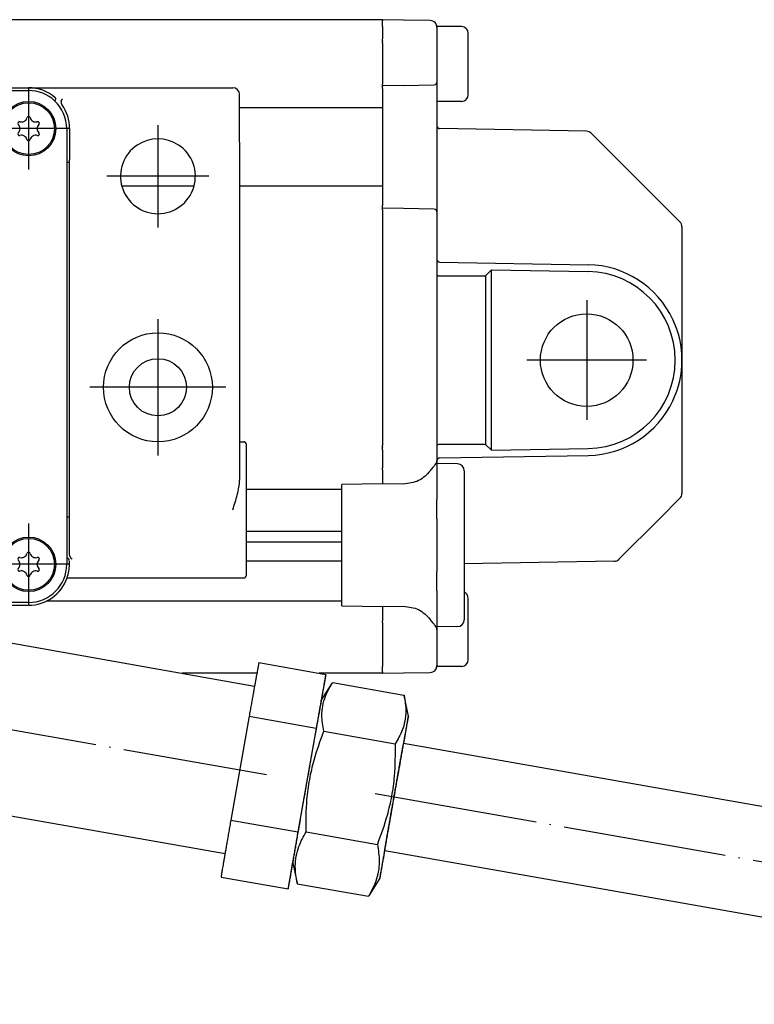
# Model space of a CAD drawing. Header units: millimetres. Extents: x -235 to 1899, y -109 to 485.
# Tile 36 of 41: x 1651 to 1705, y 144 to 217. Entities that reach past the tile are written whole.
import ezdxf

# ---------------------------------------------------------------- set-up
doc = ezdxf.new("R2010")
doc.units = ezdxf.units.MM
doc.linetypes.add('DOT_CENTER', pattern=[14, 12, -1, 0, -1])
doc.layers.add('1', color=7, linetype='Continuous')

# ---------------------------------------------------------------- blocks, each defined once
blk = doc.blocks.new('SCALE_BLOCK_1__1', base_point=(1674.731, 168.731))
at = {"color": 7, "linetype": 'Continuous'}
for p, q in [((1677.731, 216.673), (1677.731, 216.731)), ((1679.274, 216.704), (1677.731, 216.731)), ((1677.731, 216.673), (1677.731, 216.64)), ((1677.731, 216.581), (1677.731, 216.64)), ((1677.731, 216.231), (1677.731, 216.581)), ((1677.731, 216.231), (1677.731, 215.314)), ((1681.239, 216.67), (1679.274, 216.704)), ((1683.531, 216.231), (1681.727, 216.231)), ((1681.731, 216.17), (1681.727, 216.231)), ((1681.731, 216.17), (1681.731, 212.148)), ((1684.031, 211.278), (1684.031, 215.731)), ((1677.731, 215.173), (1677.731, 215.314)), ((1677.731, 215.173), (1677.731, 215.14)), ((1677.731, 214.998), (1677.731, 215.14)), ((1677.731, 214.998), (1677.731, 212.081)), ((1677.731, 212.081), (1677.731, 211.989)), ((1677.731, 211.881), (1677.731, 211.989)), ((1679.274, 211.908), (1677.731, 211.881)), ((1679.274, 211.908), (1681.534, 211.948)), ((1681.731, 212.148), (1681.731, 211.748)), ((1677.731, 211.848), (1677.731, 211.881)), ((1677.731, 211.848), (1677.731, 211.815)), ((1677.731, 211.731), (1677.731, 211.815)), ((1677.731, 211.681), (1677.731, 211.731)), ((1677.731, 211.673), (1677.731, 211.681)), ((1677.731, 211.673), (1677.731, 211.531)), ((1677.731, 211.531), (1677.731, 210.456)), ((1681.731, 211.748), (1681.731, 210.731)), ((1684.031, 211.231), (1684.031, 211.278)), ((1677.731, 210.456), (1677.731, 210.256)), ((1681.731, 210.731), (1681.731, 208.928)), ((1683.531, 210.731), (1681.731, 210.731)), ((1677.731, 210.256), (1677.731, 204.506)), ((1681.731, 208.928), (1681.731, 203.015)), ((1692.724, 208.539), (1681.927, 208.728)), ((1693.069, 208.393), (1696.127, 205.335)), ((1699.584, 201.878), (1696.127, 205.335)), ((1677.731, 204.506), (1677.731, 204.306)), ((1677.731, 204.306), (1677.731, 203.231)), ((1677.731, 203.231), (1677.731, 203.089)), ((1677.731, 203.081), (1677.731, 203.089)), ((1677.731, 203.031), (1677.731, 203.081)), ((1677.731, 202.948), (1677.731, 203.031)), ((1677.731, 202.948), (1677.731, 202.915)), ((1677.731, 202.881), (1677.731, 202.915)), ((1677.731, 202.773), (1677.731, 202.881)), ((1679.274, 202.854), (1677.731, 202.881)), ((1677.731, 202.773), (1677.731, 202.681)), ((1677.731, 202.681), (1677.731, 185.464)), ((1681.534, 202.815), (1679.274, 202.854)), ((1681.731, 203.015), (1681.731, 202.615)), ((1681.731, 202.615), (1681.731, 199.121)), ((1699.731, 201.524), (1699.731, 191.731)), ((1681.731, 199.121), (1681.731, 198.007)), ((1681.927, 198.921), (1692.853, 198.73)), ((1685.731, 198.354), (1685.293, 197.924)), ((1685.731, 185.108), (1685.731, 198.354)), ((1685.731, 198.354), (1692.844, 198.23)), ((1681.731, 198.007), (1681.731, 185.456)), ((1681.927, 197.924), (1685.293, 197.924)), ((1685.293, 197.924), (1685.293, 185.538)), ((1699.731, 191.731), (1699.731, 181.938)), ((1677.731, 185.323), (1677.731, 185.464)), ((1677.731, 185.323), (1677.731, 185.29)), ((1677.731, 185.148), (1677.731, 185.29)), ((1677.731, 185.148), (1677.731, 183.814)), ((1681.731, 185.456), (1681.733, 184.374)), ((1685.293, 185.538), (1681.928, 185.538)), ((1685.293, 185.538), (1685.731, 185.108)), ((1685.731, 185.108), (1692.844, 185.232)), ((1681.927, 184.542), (1692.853, 184.732)), ((1677.731, 183.673), (1677.731, 183.814)), ((1681.731, 184.342), (1681.731, 184.131)), ((1683.239, 184.105), (1681.731, 184.131)), ((1681.731, 184.131), (1681.731, 181.494)), ((1677.731, 183.673), (1677.731, 182.814)), ((1683.731, 183.605), (1683.731, 172.658)), ((1677.731, 182.641), (1674.731, 182.589)), ((1674.731, 173.694), (1674.731, 182.589)), ((1677.731, 182.814), (1677.731, 182.641)), ((1679.274, 182.63), (1677.731, 182.641)), ((1698.127, 180.128), (1699.584, 181.585)), ((1681.731, 180.08), (1681.731, 181.494)), ((1681.731, 180.08), (1681.731, 176.202)), ((1698.127, 180.128), (1695.104, 177.105)), ((1694.76, 176.959), (1683.731, 176.766)), ((1681.731, 174.788), (1681.731, 176.202)), ((1681.731, 174.788), (1681.731, 172.131)), ((1674.731, 173.694), (1677.731, 173.641)), ((1677.731, 173.641), (1679.274, 173.652)), ((1677.731, 173.641), (1677.731, 173.505)), ((1684.031, 169.778), (1684.031, 174.231)), ((1677.731, 173.505), (1677.731, 172.59)), ((1677.731, 172.448), (1677.731, 172.59)), ((1677.731, 172.448), (1677.731, 169.231)), ((1683.239, 172.158), (1681.731, 172.131)), ((1681.731, 172.131), (1681.731, 171.908)), ((1681.731, 171.908), (1681.731, 169.292)), ((1677.731, 168.881), (1677.731, 169.231)), ((1681.727, 169.231), (1681.731, 169.292)), ((1683.531, 169.231), (1681.727, 169.231)), ((1684.031, 169.731), (1684.031, 169.778)), ((1677.731, 168.823), (1677.731, 168.881)), ((1677.731, 168.823), (1677.731, 168.79)), ((1677.731, 168.731), (1677.731, 168.79)), ((1677.731, 168.731), (1679.274, 168.758)), ((1679.274, 168.758), (1681.239, 168.793))]:
    blk.add_line(p, q, dxfattribs=at)
blk.add_circle((1692.731, 191.731), 3.4, dxfattribs=at)
for centre, radius, start, end in [((1681.231, 216.17), 0.5, 43.43067, 89), ((1681.231, 216.17), 0.5, 7.02704, 43.43067), ((1681.231, 216.17), 0.5, 0, 7.02704), ((1683.531, 215.731), 0.5, 0, 90), ((1681.531, 212.148), 0.2, 271, 0), ((1683.531, 211.231), 0.5, 270, 0), ((1681.931, 208.928), 0.2, 180, 269), ((1692.715, 208.04), 0.5, 45, 89), ((1681.531, 202.615), 0.2, 0, 89), ((1699.231, 201.524), 0.5, 22.5, 45), ((1699.231, 201.524), 0.5, 0, 22.5), ((1681.931, 199.121), 0.2, 180, 224.5), ((1681.931, 199.121), 0.2, 224.5, 269), ((1692.731, 191.731), 6.5, 271, 89), ((1692.731, 191.731), 7, 25.24736, 89), ((1692.731, 191.731), 7, 0, 25.24736), ((1692.731, 191.731), 7, 334.75264, 0), ((1692.731, 191.731), 7, 271, 334.75264), ((1681.931, 184.342), 0.2, 135.5, 170.75274), ((1681.931, 184.342), 0.2, 91, 135.5), ((1681.931, 184.342), 0.2, 170.75275, 180), ((1683.231, 183.605), 0.5, 0, 89), ((1699.231, 181.938), 0.5, 315, 337.5), ((1699.231, 181.938), 0.5, 337.5, 360), ((1694.751, 177.459), 0.5, 271, 315), ((1683.531, 174.231), 0.5, 0, 66.42182), ((1683.231, 172.658), 0.5, 271, 0), ((1681.231, 169.292), 0.5, 271, 352.97296), ((1681.231, 169.292), 0.5, 352.97296, 0), ((1683.531, 169.731), 0.5, 270, 0)]:
    blk.add_arc(centre, radius, start, end, dxfattribs=at)
for points, knots in [([(1681.731, 198.007), (1681.748, 197.985), (1681.797, 197.925), (1681.877, 197.924), (1681.927, 197.924)], [0, 0, 0, 0, 0.0816188, 0.2229404, 0.2229404, 0.2229404, 0.2229404]), ([(1681.928, 185.538), (1681.877, 185.538), (1681.797, 185.538), (1681.748, 185.478), (1681.731, 185.456)], [0, 0, 0, 0, 0.142203, 0.223912, 0.223912, 0.223912, 0.223912]), ([(1681.239, 183.593), (1681.304, 183.675), (1681.423, 183.826), (1681.58, 184.021), (1681.693, 184.186), (1681.719, 184.293), (1681.731, 184.342)], [0, 0, 0, 0, 0.3125872, 0.575666, 0.7550152, 0.9038322, 0.9038322, 0.9038322, 0.9038322]), ([(1681.239, 183.593), (1680.97, 183.317), (1680.43, 182.762), (1679.66, 182.674), (1679.274, 182.63)], [0, 0, 0, 0, 1.120926, 2.249235, 2.249235, 2.249235, 2.249235]), ([(1679.274, 173.652), (1679.66, 173.608), (1680.43, 173.521), (1680.97, 172.966), (1681.239, 172.69)], [0, 0, 0, 0, 1.12831, 2.249235, 2.249235, 2.249235, 2.249235]), ([(1681.731, 171.908), (1681.722, 171.962), (1681.703, 172.082), (1681.583, 172.257), (1681.423, 172.457), (1681.304, 172.608), (1681.239, 172.69)], [0, 0, 0, 0, 0.1623948, 0.3597454, 0.6228242, 0.9354115, 0.9354115, 0.9354115, 0.9354115])]:
    blk.add_open_spline(points, degree=3, knots=knots, dxfattribs=at)
at = {"layer": '1', "color": 2, "linetype": 'DOT_CENTER'}
for p, q in [((1692.731, 196.131), (1692.731, 187.331)), ((1697.131, 191.731), (1688.331, 191.731))]:
    blk.add_line(p, q, dxfattribs=at)
blk = doc.blocks.new('SCALE_BODY_720__4', base_point=(857.731, 168.731))
at = {"color": 7, "linetype": 'Continuous'}
for p, q in [((1677.731, 216.731), (857.731, 216.731)), ((1677.731, 216.673), (1677.731, 216.731)), ((1677.731, 216.673), (1677.731, 216.64)), ((1677.731, 216.581), (1677.731, 216.64)), ((1677.731, 216.231), (1677.731, 216.581)), ((1677.731, 216.231), (1677.731, 215.314)), ((1677.731, 215.173), (1677.731, 215.314)), ((1677.731, 215.173), (1677.731, 215.14)), ((1677.731, 214.998), (1677.731, 215.14)), ((1677.731, 214.998), (1677.731, 212.081)), ((1677.731, 212.081), (1677.731, 211.989)), ((1677.731, 211.881), (1677.731, 211.989)), ((1677.731, 211.848), (1677.731, 211.881)), ((1677.731, 211.848), (1677.731, 211.815)), ((1677.731, 211.731), (1677.731, 211.815)), ((1677.731, 211.681), (1677.731, 211.731)), ((1677.731, 211.673), (1677.731, 211.681)), ((1677.731, 211.673), (1677.731, 211.531)), ((1677.731, 211.531), (1677.731, 210.456)), ((1677.731, 210.456), (1677.731, 210.256)), ((1677.731, 210.256), (1667.231, 210.256)), ((1677.731, 210.256), (1677.731, 204.506)), ((1663.883, 204.506), (1658.578, 204.506)), ((1677.731, 204.506), (1667.231, 204.506)), ((1677.731, 204.506), (1677.731, 204.306)), ((1677.731, 204.306), (1677.731, 203.231)), ((1677.731, 203.231), (1677.731, 203.089)), ((1677.731, 203.081), (1677.731, 203.089)), ((1677.731, 203.031), (1677.731, 203.081)), ((1677.731, 202.948), (1677.731, 203.031)), ((1677.731, 202.948), (1677.731, 202.915)), ((1677.731, 202.881), (1677.731, 202.915)), ((1677.731, 202.773), (1677.731, 202.881)), ((1677.731, 202.773), (1677.731, 202.681)), ((1677.731, 202.681), (1677.731, 185.464)), ((1677.731, 185.323), (1677.731, 185.464)), ((1677.731, 185.323), (1677.731, 185.29)), ((1677.731, 185.148), (1677.731, 185.29)), ((1677.731, 185.148), (1677.731, 183.814)), ((1677.731, 183.673), (1677.731, 183.814)), ((1677.731, 183.673), (1677.731, 182.814)), ((1677.731, 182.814), (1677.731, 182.641)), ((1674.731, 182.231), (1667.731, 182.231)), ((1674.731, 179.139), (1667.731, 179.139)), ((1667.731, 178.391), (1674.731, 178.391)), ((1674.731, 176.973), (1667.731, 176.973)), ((1674.731, 174.031), (1653.038, 174.031)), ((1677.731, 173.641), (1677.731, 173.505)), ((1677.731, 173.505), (1677.731, 172.59)), ((1677.731, 172.448), (1677.731, 172.59)), ((1677.731, 172.448), (1677.731, 169.231)), ((1677.731, 168.881), (1677.731, 169.231)), ((1668.5, 168.731), (1663.008, 168.731)), ((1677.731, 168.731), (1673.087, 168.731)), ((1677.731, 168.823), (1677.731, 168.881)), ((1677.731, 168.823), (1677.731, 168.79)), ((1677.731, 168.731), (1677.731, 168.79))]:
    blk.add_line(p, q, dxfattribs=at)
blk = doc.blocks.new('SCALE_PB_720__5', base_point=(835.731, 168.731))
for name, p in [('SCALE_BODY_720__4', (857.731, 168.731)), ('SCALE_BLOCK_1__1', (1674.731, 168.731))]:
    blk.add_blockref(name, p)
blk = doc.blocks.new('READING_HEAD_BODY__13', base_point=(1564.731, 173.731))
at = {"color": 7, "linetype": 'Continuous'}
for p, q in [((1588.231, 207.731), (1588.231, 211.231)), ((1603.731, 211.731), (1588.731, 211.731)), ((1603.731, 211.731), (1651.731, 211.731)), ((1603.731, 211.531), (1651.731, 211.531)), ((1651.731, 211.731), (1666.731, 211.731)), ((1667.231, 207.731), (1667.231, 211.231)), ((1600.717, 208.731), (1600.717, 206.442)), ((1600.931, 206.242), (1600.931, 208.731)), ((1654.531, 208.731), (1654.531, 206.242)), ((1654.745, 208.731), (1654.745, 206.442)), ((1588.231, 207.731), (1588.231, 185.731)), ((1667.231, 207.731), (1667.231, 185.731)), ((1600.731, 206.231), (1600.72, 206.242)), ((1600.731, 206.231), (1600.931, 206.231)), ((1600.731, 180.231), (1600.731, 206.231)), ((1600.931, 206.231), (1600.931, 206.242)), ((1600.931, 180.231), (1600.931, 206.231)), ((1654.531, 206.242), (1654.531, 206.231)), ((1654.731, 206.231), (1654.531, 206.231)), ((1654.531, 206.231), (1654.531, 180.231)), ((1654.731, 206.231), (1654.741, 206.242)), ((1654.731, 180.231), (1654.731, 206.231)), ((1586.731, 185.231), (1583.231, 185.231)), ((1583.231, 183.56), (1583.231, 185.231)), ((1586.731, 183.981), (1586.731, 185.231)), ((1587.731, 183.981), (1587.731, 185.531)), ((1588.231, 185.731), (1587.931, 185.731)), ((1588.231, 185.731), (1588.231, 182.911)), ((1667.231, 185.731), (1667.531, 185.731)), ((1667.231, 185.731), (1667.231, 182.911)), ((1667.731, 175.931), (1667.731, 185.531)), ((1564.731, 179.782), (1564.731, 183.872)), ((1586.731, 183.981), (1587.731, 183.981)), ((1586.731, 177.481), (1586.731, 183.981)), ((1587.731, 177.481), (1587.731, 183.981)), ((1585.731, 183.56), (1583.231, 183.56)), ((1583.231, 177.903), (1583.231, 183.56)), ((1585.731, 177.903), (1585.731, 183.56)), ((1583.231, 182.731), (1575.131, 182.731)), ((1600.72, 180.221), (1600.731, 180.231)), ((1600.931, 180.231), (1600.731, 180.231)), ((1600.931, 180.221), (1600.931, 180.231)), ((1600.931, 177.246), (1600.931, 180.221)), ((1654.531, 180.231), (1654.731, 180.231)), ((1654.531, 180.231), (1654.531, 180.221)), ((1654.531, 180.221), (1654.531, 177.246)), ((1654.743, 180.219), (1654.731, 180.231)), ((1600.717, 177.443), (1600.717, 180.021)), ((1606.531, 179.431), (1606.531, 173.931)), ((1607.966, 179.431), (1606.531, 179.431)), ((1608.146, 179.251), (1607.966, 179.431)), ((1609.481, 179.431), (1607.966, 179.431)), ((1609.621, 179.431), (1609.481, 179.431)), ((1609.68, 179.431), (1609.621, 179.431)), ((1609.731, 179.431), (1609.68, 179.431)), ((1609.731, 179.431), (1613.731, 179.431)), ((1609.731, 179.401), (1609.731, 179.431)), ((1613.73, 179.401), (1613.731, 179.431)), ((1613.781, 179.431), (1613.731, 179.431)), ((1613.84, 179.431), (1613.781, 179.431)), ((1613.98, 179.431), (1613.84, 179.431)), ((1615.495, 179.431), (1613.98, 179.431)), ((1615.495, 179.431), (1615.315, 179.251)), ((1616.72, 179.431), (1615.495, 179.431)), ((1616.731, 179.431), (1616.72, 179.431)), ((1616.731, 175.731), (1616.731, 179.431)), ((1616.931, 179.431), (1616.731, 179.431)), ((1616.931, 175.931), (1616.931, 179.431)), ((1638.531, 179.431), (1638.531, 178.96)), ((1638.731, 179.431), (1638.531, 179.431)), ((1638.731, 178.928), (1638.731, 179.431)), ((1638.741, 179.431), (1638.731, 179.431)), ((1639.966, 179.431), (1638.741, 179.431)), ((1639.966, 179.431), (1640.146, 179.251)), ((1641.481, 179.431), (1639.966, 179.431)), ((1641.621, 179.431), (1641.481, 179.431)), ((1641.68, 179.431), (1641.621, 179.431)), ((1641.731, 179.431), (1641.68, 179.431)), ((1641.731, 179.431), (1645.731, 179.431)), ((1641.731, 179.401), (1641.731, 179.431)), ((1645.73, 179.401), (1645.731, 179.431)), ((1645.781, 179.431), (1645.731, 179.431)), ((1645.84, 179.431), (1645.781, 179.431)), ((1645.98, 179.431), (1645.84, 179.431)), ((1647.495, 179.431), (1645.98, 179.431)), ((1647.315, 179.251), (1647.495, 179.431)), ((1648.931, 179.431), (1647.495, 179.431)), ((1648.931, 173.931), (1648.931, 179.431)), ((1654.745, 177.443), (1654.745, 180.021)), ((1583.231, 178.731), (1575.131, 178.731)), ((1606.727, 173.931), (1606.731, 179.031)), ((1606.931, 179.231), (1607.946, 179.231)), ((1608.146, 179.251), (1608.231, 179.167)), ((1608.231, 179.167), (1608.231, 178.931)), ((1608.231, 179.167), (1609.731, 179.151)), ((1608.231, 175.731), (1608.231, 178.931)), ((1611.731, 175.731), (1611.731, 178.931)), ((1613.731, 179.151), (1615.231, 179.167)), ((1615.231, 179.167), (1615.315, 179.251)), ((1615.231, 178.931), (1615.231, 179.167)), ((1615.231, 175.731), (1615.231, 178.931)), ((1615.515, 179.231), (1616.52, 179.231)), ((1639.946, 179.231), (1638.941, 179.231)), ((1640.231, 179.167), (1640.146, 179.251)), ((1640.231, 178.931), (1640.231, 179.167)), ((1641.731, 179.151), (1640.231, 179.167)), ((1640.231, 178.574), (1640.231, 178.931)), ((1643.731, 176.843), (1643.731, 178.931)), ((1647.231, 179.167), (1645.731, 179.151)), ((1647.315, 179.251), (1647.231, 179.167)), ((1647.231, 179.167), (1647.231, 178.931)), ((1647.231, 175.731), (1647.231, 178.931)), ((1648.531, 179.231), (1647.515, 179.231)), ((1648.734, 173.931), (1648.731, 179.031)), ((1585.731, 177.903), (1583.231, 177.903)), ((1583.231, 176.231), (1583.231, 177.903)), ((1586.731, 177.481), (1587.731, 177.481)), ((1586.731, 176.231), (1586.731, 177.481)), ((1587.731, 175.931), (1587.731, 177.481)), ((1600.785, 177.1), (1600.931, 177.246)), ((1600.931, 176.731), (1600.931, 177.246)), ((1654.531, 177.246), (1654.531, 176.731)), ((1654.676, 177.1), (1654.531, 177.246)), ((1600.731, 176.731), (1600.731, 176.975)), ((1654.731, 176.731), (1654.731, 176.975)), ((1586.731, 176.231), (1583.231, 176.231)), ((1588.731, 175.731), (1587.931, 175.731)), ((1600.902, 175.731), (1588.731, 175.731)), ((1608.231, 175.731), (1608.231, 175.696)), ((1615.231, 175.696), (1615.231, 175.731)), ((1616.694, 175.695), (1616.731, 175.731)), ((1628.398, 175.731), (1616.731, 175.731)), ((1628.61, 175.931), (1616.931, 175.931)), ((1647.231, 175.731), (1647.231, 175.696)), ((1654.559, 175.731), (1666.731, 175.731)), ((1666.731, 175.731), (1667.531, 175.731)), ((1607.92, 175.386), (1608.12, 175.586)), ((1608.12, 175.586), (1608.231, 175.696)), ((1608.231, 175.696), (1609.731, 175.711)), ((1613.731, 175.711), (1615.231, 175.696)), ((1615.231, 175.696), (1615.341, 175.586)), ((1615.541, 175.386), (1615.341, 175.586)), ((1616.694, 175.695), (1616.494, 175.495)), ((1647.231, 175.696), (1645.731, 175.711)), ((1647.341, 175.586), (1647.231, 175.696)), ((1647.541, 175.386), (1647.341, 175.586)), ((1606.531, 173.931), (1603.731, 173.931)), ((1606.927, 173.731), (1603.731, 173.731)), ((1606.953, 173.731), (1606.927, 173.731)), ((1607.044, 173.731), (1606.953, 173.731)), ((1607.044, 173.731), (1607.344, 173.731)), ((1609.455, 173.731), (1607.344, 173.731)), ((1609.531, 173.731), (1609.455, 173.731)), ((1609.581, 173.731), (1609.531, 173.731)), ((1609.731, 173.731), (1609.581, 173.731)), ((1613.881, 173.731), (1613.731, 173.731)), ((1613.881, 173.731), (1613.93, 173.731)), ((1613.93, 173.731), (1614.006, 173.731)), ((1614.006, 173.731), (1626.732, 173.731)), ((1646.729, 173.731), (1648.117, 173.731)), ((1648.417, 173.731), (1648.117, 173.731)), ((1648.417, 173.731), (1648.508, 173.731)), ((1648.508, 173.731), (1648.534, 173.731)), ((1648.534, 173.731), (1651.731, 173.731)), ((1651.731, 173.931), (1648.931, 173.931))]:
    blk.add_line(p, q, dxfattribs=at)
for centre, radius in [((1603.731, 208.731), 2), ((1603.731, 208.731), 1.9), ((1651.731, 208.731), 2), ((1651.731, 208.731), 1.9), ((1594.231, 189.731), 4), ((1661.231, 189.731), 4), ((1594.231, 189.731), 2.1), ((1661.231, 189.731), 2.1), ((1603.731, 176.731), 2), ((1603.731, 176.731), 1.9), ((1651.731, 176.731), 2), ((1651.731, 176.731), 1.9)]:
    blk.add_circle(centre, radius, dxfattribs=at)
for centre, radius, start, end in [((1588.731, 211.231), 0.5, 90, 180), ((1603.731, 208.731), 3, 90, 130.75238), ((1603.731, 208.731), 2.8, 90, 133.68256), ((1651.731, 208.731), 3, 49.24762, 90), ((1651.731, 208.731), 2.8, 46.31744, 90), ((1666.731, 211.231), 0.5, 0, 90), ((1603.731, 208.731), 3.014, 144.53235, 180), ((1603.731, 208.731), 2.8, 133.68256, 180), ((1651.731, 208.731), 2.8, 0, 46.31744), ((1651.731, 208.731), 3.014, 360, 35.46765), ((1603.056, 209.121), 0.121, 73.06431, 226.93569), ((1602.691, 208.731), 0.413, 313.06431, 46.93569), ((1603.211, 209.631), 0.413, 253.06431, 346.93569), ((1603.731, 209.511), 0.121, 13.06431, 166.93569), ((1604.25, 209.631), 0.413, 193.06431, 286.93569), ((1604.77, 208.731), 0.413, 133.06431, 226.93569), ((1604.406, 209.121), 0.121, 313.06431, 106.93569), ((1651.056, 209.121), 0.121, 73.06431, 226.93569), ((1650.691, 208.731), 0.413, 313.06431, 46.93569), ((1651.211, 209.631), 0.413, 253.06431, 346.93569), ((1651.731, 209.511), 0.121, 13.06431, 166.93569), ((1652.25, 209.631), 0.413, 193.06431, 286.93569), ((1652.77, 208.731), 0.413, 133.06431, 226.93569), ((1652.406, 209.121), 0.121, 313.06431, 106.93569), ((1603.056, 208.342), 0.121, 133.06431, 286.93569), ((1604.406, 208.342), 0.121, 253.06431, 46.93569), ((1651.056, 208.342), 0.121, 133.06431, 286.93569), ((1652.406, 208.342), 0.121, 253.06431, 46.93569), ((1594.231, 205.231), 2.75, 56.44269, 123.55731), ((1603.211, 207.831), 0.413, 13.06431, 106.93569), ((1603.731, 207.952), 0.121, 193.06431, 346.93569), ((1604.25, 207.831), 0.413, 73.06431, 166.93569), ((1651.211, 207.831), 0.413, 13.06431, 106.93569), ((1651.731, 207.952), 0.121, 193.06431, 346.93569), ((1652.25, 207.831), 0.413, 73.06431, 166.93569), ((1661.231, 205.231), 2.75, 56.44269, 123.55731), ((1594.231, 205.231), 2.75, 123.55731, 56.44269), ((1661.231, 205.231), 2.75, 123.55731, 56.44269), ((1587.931, 185.531), 0.2, 90, 180), ((1667.531, 185.531), 0.2, 0, 90), ((1575.131, 230.731), 48, 257.48667, 270), ((1575.131, 230.731), 52, 258.46304, 270), ((1606.931, 179.031), 0.2, 90, 180), ((1607.945, 179.03), 0.202, 1.496, 89.50385), ((1615.516, 179.03), 0.202, 90.49615, 178.504), ((1616.518, 179.03), 0.202, 1.496, 89.50385), ((1638.943, 179.03), 0.202, 90.49615, 178.504), ((1639.945, 179.03), 0.202, 1.496, 89.50385), ((1647.516, 179.03), 0.202, 90.49615, 178.504), ((1648.531, 179.031), 0.2, 0, 90), ((1603.056, 177.121), 0.121, 73.06431, 226.93569), ((1603.211, 177.631), 0.413, 253.06431, 346.93569), ((1603.731, 177.511), 0.121, 13.06431, 166.93569), ((1604.25, 177.631), 0.413, 193.06431, 286.93569), ((1604.406, 177.121), 0.121, 313.06431, 106.93569), ((1651.056, 177.121), 0.121, 73.06431, 226.93569), ((1651.211, 177.631), 0.413, 253.06431, 346.93569), ((1651.731, 177.511), 0.121, 13.06431, 166.93569), ((1652.25, 177.631), 0.413, 193.06431, 286.93569), ((1652.406, 177.121), 0.121, 313.06431, 106.93569), ((1600.909, 176.972), 0.179, 133.90117, 178.91836), ((1603.731, 176.731), 3, 180, 199.47122), ((1603.731, 176.731), 2.8, 180, 270), ((1602.691, 176.731), 0.413, 313.06431, 46.93569), ((1604.77, 176.731), 0.413, 133.06431, 226.93569), ((1650.691, 176.731), 0.413, 313.06431, 46.93569), ((1651.731, 176.731), 2.8, 270, 0), ((1652.77, 176.731), 0.413, 133.06431, 226.93569), ((1651.731, 176.731), 3, 340.52878, 0), ((1654.552, 176.972), 0.179, 1.08164, 46.09883), ((1587.931, 175.931), 0.2, 180, 270), ((1603.731, 176.731), 3, 199.47122, 270), ((1603.056, 176.342), 0.121, 133.06431, 286.93569), ((1603.211, 175.831), 0.413, 13.06431, 106.93569), ((1603.731, 175.952), 0.121, 193.06431, 346.93569), ((1604.25, 175.831), 0.413, 73.06431, 166.93569), ((1604.406, 176.342), 0.121, 253.06431, 46.93569), ((1651.056, 176.342), 0.121, 133.06431, 286.93569), ((1651.211, 175.831), 0.413, 13.06431, 106.93569), ((1651.731, 175.952), 0.121, 193.06431, 346.93569), ((1651.731, 176.731), 3, 270, 340.52878), ((1652.25, 175.831), 0.413, 73.06431, 166.93569), ((1652.406, 176.342), 0.121, 253.06431, 46.93569), ((1667.531, 175.931), 0.2, 270, 0), ((1606.927, 173.931), 0.2, 180, 270), ((1648.534, 173.931), 0.2, 270, 0)]:
    blk.add_arc(centre, radius, start, end, dxfattribs=at)
for points, knots in [([(1601.336, 210.756), (1601.331, 210.768), (1601.319, 210.8), (1601.295, 210.844), (1601.267, 210.885), (1601.248, 210.906), (1601.239, 210.915)], [0, 0, 0, 0, 0.0395142, 0.1011299, 0.1497805, 0.1876219, 0.1876219, 0.1876219, 0.1876219]), ([(1601.336, 210.756), (1601.338, 210.751), (1601.342, 210.74), (1601.348, 210.712), (1601.35, 210.668), (1601.342, 210.621), (1601.328, 210.576), (1601.309, 210.531), (1601.288, 210.499), (1601.276, 210.48)], [0, 0, 0, 0, 0.0173446, 0.033025, 0.087236, 0.146424, 0.1774183, 0.2271454, 0.2930608, 0.2930608, 0.2930608, 0.2930608]), ([(1601.734, 210.915), (1601.732, 210.925), (1601.729, 210.941), (1601.738, 210.964), (1601.752, 210.985), (1601.765, 210.997), (1601.772, 211.004)], [0, 0, 0, 0, 0.0273003, 0.0480897, 0.0728167, 0.102313, 0.102313, 0.102313, 0.102313]), ([(1601.797, 210.756), (1601.791, 210.771), (1601.779, 210.8), (1601.763, 210.841), (1601.748, 210.88), (1601.739, 210.903), (1601.734, 210.915)], [0, 0, 0, 0, 0.0470537, 0.0943863, 0.1326712, 0.1711411, 0.1711411, 0.1711411, 0.1711411]), ([(1653.664, 210.756), (1653.67, 210.771), (1653.682, 210.8), (1653.698, 210.841), (1653.713, 210.88), (1653.723, 210.903), (1653.727, 210.915)], [0, 0, 0, 0, 0.0469472, 0.0943863, 0.132671, 0.1711411, 0.1711411, 0.1711411, 0.1711411]), ([(1653.727, 210.915), (1653.729, 210.921), (1653.733, 210.937), (1653.725, 210.963), (1653.708, 210.986), (1653.695, 210.998), (1653.689, 211.004)], [0, 0, 0, 0, 0.0184903, 0.0481286, 0.0770018, 0.1023407, 0.1023407, 0.1023407, 0.1023407]), ([(1654.125, 210.756), (1654.123, 210.751), (1654.12, 210.74), (1654.114, 210.716), (1654.111, 210.672), (1654.12, 210.614), (1654.14, 210.557), (1654.163, 210.513), (1654.179, 210.49), (1654.185, 210.48)], [0, 0, 0, 0, 0.0173446, 0.033025, 0.0759938, 0.1464083, 0.2079354, 0.2586317, 0.2930391, 0.2930391, 0.2930391, 0.2930391]), ([(1654.125, 210.756), (1654.131, 210.772), (1654.144, 210.803), (1654.169, 210.848), (1654.195, 210.886), (1654.214, 210.907), (1654.222, 210.915)], [0, 0, 0, 0, 0.0507784, 0.1011357, 0.1541484, 0.1876256, 0.1876256, 0.1876256, 0.1876256]), ([(1600.72, 206.242), (1600.719, 206.274), (1600.717, 206.34), (1600.717, 206.407), (1600.717, 206.442)], [0, 0, 0, 0, 0.0954986, 0.2000077, 0.2000077, 0.2000077, 0.2000077]), ([(1654.741, 206.242), (1654.742, 206.274), (1654.744, 206.34), (1654.744, 206.407), (1654.745, 206.442)], [0, 0, 0, 0, 0.0954986, 0.2000077, 0.2000077, 0.2000077, 0.2000077]), ([(1588.731, 180.731), (1588.672, 180.917), (1588.556, 181.283), (1588.397, 181.836), (1588.266, 182.375), (1588.242, 182.739), (1588.231, 182.911)], [0, 0, 0, 0, 0.585172, 1.15029, 1.728355, 2.243029, 2.243029, 2.243029, 2.243029]), ([(1666.731, 180.731), (1666.79, 180.917), (1666.905, 181.283), (1667.064, 181.836), (1667.195, 182.375), (1667.219, 182.739), (1667.231, 182.911)], [0, 0, 0, 0, 0.585172, 1.15029, 1.728355, 2.243029, 2.243029, 2.243029, 2.243029]), ([(1600.717, 180.021), (1600.717, 180.056), (1600.717, 180.122), (1600.719, 180.189), (1600.72, 180.221)], [0, 0, 0, 0, 0.1045091, 0.2000077, 0.2000077, 0.2000077, 0.2000077]), ([(1654.745, 180.021), (1654.744, 180.055), (1654.744, 180.122), (1654.743, 180.188), (1654.743, 180.219)], [0, 0, 0, 0, 0.1040306, 0.1980744, 0.1980744, 0.1980744, 0.1980744]), ([(1600.52, 177.1), (1600.533, 177.11), (1600.559, 177.129), (1600.593, 177.162), (1600.628, 177.2), (1600.649, 177.229), (1600.662, 177.246)], [0, 0, 0, 0, 0.0476857, 0.0978293, 0.1409923, 0.2037171, 0.2037171, 0.2037171, 0.2037171]), ([(1600.662, 177.246), (1600.669, 177.257), (1600.687, 177.287), (1600.705, 177.339), (1600.715, 177.393), (1600.716, 177.428), (1600.717, 177.443)], [0, 0, 0, 0, 0.0413639, 0.1036272, 0.1630499, 0.2074835, 0.2074835, 0.2074835, 0.2074835]), ([(1654.8, 177.246), (1654.79, 177.263), (1654.772, 177.293), (1654.757, 177.339), (1654.747, 177.388), (1654.745, 177.422), (1654.745, 177.443)], [0, 0, 0, 0, 0.0592165, 0.1036203, 0.1465134, 0.2074782, 0.2074782, 0.2074782, 0.2074782]), ([(1654.941, 177.1), (1654.928, 177.11), (1654.902, 177.129), (1654.863, 177.167), (1654.828, 177.205), (1654.808, 177.234), (1654.8, 177.246)], [0, 0, 0, 0, 0.0476857, 0.0978293, 0.1618493, 0.2037182, 0.2037182, 0.2037182, 0.2037182])]:
    blk.add_open_spline(points, degree=3, knots=knots, dxfattribs=at)
at = {"layer": '1', "color": 2, "linetype": 'DOT_CENTER'}
for p, q in [((1603.731, 211.731), (1603.731, 205.731)), ((1651.731, 211.731), (1651.731, 205.731)), ((1594.231, 208.981), (1594.231, 201.481)), ((1606.731, 208.731), (1600.731, 208.731)), ((1654.731, 208.731), (1648.731, 208.731)), ((1661.231, 208.981), (1661.231, 201.481)), ((1597.981, 205.231), (1590.481, 205.231)), ((1664.981, 205.231), (1657.481, 205.231)), ((1594.231, 194.731), (1594.231, 184.731)), ((1661.231, 194.731), (1661.231, 184.731)), ((1599.231, 189.731), (1589.231, 189.731)), ((1666.231, 189.731), (1656.231, 189.731)), ((1603.731, 179.731), (1603.731, 173.731)), ((1651.731, 179.731), (1651.731, 173.731)), ((1606.731, 176.731), (1600.731, 176.731)), ((1654.731, 176.731), (1648.731, 176.731))]:
    blk.add_line(p, q, dxfattribs=at)
blk = doc.blocks.new('COUPLING_BAR__15', base_point=(1624.731, 128.896))
at = {"color": 7, "linetype": 'Continuous'}
for p, q in [((1647.937, 171.388), (1668.33, 167.793)), ((1668.649, 169.514), (1673.573, 168.646)), ((1673.233, 166.718), (1674.009, 167.962)), ((1674.069, 168.055), (1679.306, 167.132)), ((1679.634, 165.589), (1679.316, 167.089)), ((1667.932, 165.571), (1666.587, 157.944)), ((1667.932, 165.571), (1672.856, 164.703)), ((1672.856, 164.703), (1671.511, 157.076)), ((1673.417, 164.473), (1678.655, 163.55)), ((1743.278, 152.295), (1679.279, 163.578)), ((1645.734, 159.084), (1666.16, 155.483)), ((1666.587, 157.944), (1671.511, 157.076)), ((1672.114, 157.083), (1677.351, 156.16)), ((1741.889, 144.416), (1677.89, 155.7)), ((1671.134, 154.816), (1671.453, 153.317)), ((1665.871, 153.757), (1670.795, 152.889)), ((1677.536, 153.688), (1676.759, 152.444)), ((1671.462, 153.274), (1676.7, 152.351))]:
    blk.add_line(p, q, dxfattribs=at)
for points, knots in [([(1668.649, 169.514), (1668.647, 169.509), (1668.641, 169.489), (1668.633, 169.443), (1668.618, 169.367), (1668.598, 169.263), (1668.573, 169.13), (1668.543, 168.969), (1668.509, 168.781), (1668.47, 168.567), (1668.426, 168.327), (1668.378, 168.062), (1668.326, 167.772), (1668.27, 167.459), (1668.209, 167.123), (1668.145, 166.765), (1668.077, 166.386), (1668.006, 165.985), (1667.957, 165.711), (1667.932, 165.571)], [0, 0, 0, 0, 0.01582, 0.062615, 0.139719, 0.246431, 0.382048, 0.545866, 0.73718, 0.955285, 1.199475, 1.469045, 1.76329, 2.081505, 2.422984, 2.787023, 3.172915, 3.579955, 4.007438, 4.007438, 4.007438, 4.007438]), ([(1673.573, 168.646), (1673.571, 168.641), (1673.565, 168.621), (1673.557, 168.575), (1673.542, 168.499), (1673.522, 168.395), (1673.497, 168.262), (1673.468, 168.101), (1673.433, 167.913), (1673.394, 167.699), (1673.35, 167.459), (1673.302, 167.193), (1673.25, 166.904), (1673.194, 166.591), (1673.134, 166.255), (1673.069, 165.897), (1673.001, 165.518), (1672.93, 165.117), (1672.881, 164.843), (1672.856, 164.703)], [0, 0, 0, 0, 0.01582, 0.062615, 0.139719, 0.246431, 0.382048, 0.545866, 0.73718, 0.955285, 1.199475, 1.469045, 1.76329, 2.081505, 2.422984, 2.787023, 3.172915, 3.579955, 4.007438, 4.007438, 4.007438, 4.007438]), ([(1673.255, 166.754), (1673.269, 166.837), (1673.297, 166.998), (1673.337, 167.231), (1673.375, 167.448), (1673.409, 167.648), (1673.44, 167.831), (1673.468, 167.996), (1673.493, 168.143), (1673.514, 168.272), (1673.533, 168.382), (1673.547, 168.474), (1673.559, 168.545), (1673.566, 168.597), (1673.572, 168.628), (1673.572, 168.642), (1673.573, 168.646)], [0, 0, 0, 0, 0.25287, 0.489521, 0.709551, 0.912558, 1.09814, 1.265895, 1.415421, 1.546316, 1.658179, 1.750607, 1.823199, 1.875556, 1.90728, 1.91801, 1.91801, 1.91801, 1.91801]), ([(1673.417, 164.473), (1673.349, 164.866), (1673.242, 165.481), (1673.325, 166.358), (1673.547, 167.151), (1673.841, 167.667), (1674.009, 167.962)], [0, 0, 0, 0, 1.18887, 1.863207, 2.624908, 3.638672, 3.638672, 3.638672, 3.638672]), ([(1674.009, 167.962), (1674.019, 167.977), (1674.039, 168.008), (1674.059, 168.039), (1674.069, 168.055)], [0, 0, 0, 0, 0.0550599, 0.1107405, 0.1107405, 0.1107405, 0.1107405]), ([(1679.316, 167.089), (1679.38, 166.705), (1679.484, 166.082), (1679.393, 165.223), (1679.157, 164.402), (1678.847, 163.877), (1678.655, 163.55)], [0, 0, 0, 0, 1.161043, 1.883944, 2.572236, 3.705416, 3.705416, 3.705416, 3.705416]), ([(1679.306, 167.132), (1679.308, 167.125), (1679.311, 167.11), (1679.314, 167.096), (1679.316, 167.089)], [0, 0, 0, 0, 0.02191922, 0.04373115, 0.04373115, 0.04373115, 0.04373115]), ([(1673.233, 166.718), (1673.23, 166.706), (1673.219, 166.659), (1673.2, 166.557), (1673.169, 166.394), (1673.128, 166.17), (1673.077, 165.89), (1673.017, 165.554), (1672.947, 165.167), (1672.868, 164.73), (1672.782, 164.247), (1672.674, 163.639), (1672.544, 162.911), (1672.395, 162.07), (1672.242, 161.206), (1672.089, 160.335), (1671.937, 159.471), (1671.789, 158.629), (1671.662, 157.901), (1671.556, 157.293), (1671.472, 156.809), (1671.396, 156.372), (1671.329, 155.984), (1671.272, 155.648), (1671.224, 155.367), (1671.186, 155.143), (1671.159, 154.978), (1671.142, 154.876), (1671.136, 154.829), (1671.134, 154.816)], [0, 0, 0, 0, 0.038632, 0.143003, 0.310545, 0.538671, 0.824787, 1.166304, 1.560628, 2.005167, 2.49733, 3.034522, 3.8566, 4.716144, 5.598169, 6.487687, 7.369712, 8.229257, 9.051334, 9.588527, 10.080689, 10.525228, 10.919553, 11.261069, 11.547186, 11.775311, 11.942854, 12.047225, 12.085857, 12.085857, 12.085857, 12.085857]), ([(1679.634, 165.589), (1679.632, 165.582), (1679.625, 165.555), (1679.615, 165.495), (1679.595, 165.397), (1679.571, 165.263), (1679.539, 165.094), (1679.502, 164.89), (1679.459, 164.653), (1679.41, 164.384), (1679.356, 164.084), (1679.297, 163.755), (1679.233, 163.398), (1679.164, 163.013), (1679.075, 162.512), (1678.965, 161.893), (1678.835, 161.159), (1678.702, 160.406), (1678.567, 159.642), (1678.432, 158.878), (1678.3, 158.124), (1678.171, 157.39), (1678.063, 156.771), (1677.976, 156.27), (1677.909, 155.884), (1677.846, 155.527), (1677.789, 155.197), (1677.738, 154.897), (1677.691, 154.628), (1677.651, 154.39), (1677.616, 154.186), (1677.588, 154.016), (1677.565, 153.881), (1677.55, 153.783), (1677.539, 153.723), (1677.537, 153.695), (1677.536, 153.688)], [0, 0, 0, 0, 0.021963, 0.083399, 0.183152, 0.32004, 0.49288, 0.700487, 0.941675, 1.215258, 1.520053, 1.854872, 2.21853, 2.609842, 3.027622, 3.745911, 4.494527, 5.263361, 6.042303, 6.821243, 7.590073, 8.338682, 9.056963, 9.474736, 9.866043, 10.2297, 10.564522, 10.869327, 11.14293, 11.384149, 11.5918, 11.764699, 11.901665, 12.001514, 12.063067, 12.085169, 12.085169, 12.085169, 12.085169]), ([(1679.293, 163.576), (1679.323, 163.752), (1679.38, 164.081), (1679.459, 164.538), (1679.528, 164.94), (1679.578, 165.236), (1679.613, 165.45), (1679.627, 165.543), (1679.634, 165.589)], [0, 0, 0, 0, 0.536067, 1.002338, 1.39057, 1.761545, 1.901862, 2.042179, 2.042179, 2.042179, 2.042179]), ([(1672.114, 157.083), (1672.114, 157.874), (1672.114, 159.161), (1672.358, 160.922), (1672.737, 162.613), (1673.161, 163.773), (1673.417, 164.473)], [0, 0, 0, 0, 2.368451, 3.857668, 5.322956, 7.557927, 7.557927, 7.557927, 7.557927]), ([(1678.655, 163.55), (1678.655, 162.759), (1678.655, 161.472), (1678.411, 159.711), (1678.032, 158.02), (1677.608, 156.86), (1677.351, 156.16)], [0, 0, 0, 0, 2.368451, 3.857668, 5.322956, 7.557927, 7.557927, 7.557927, 7.557927]), ([(1677.89, 155.7), (1677.891, 155.704), (1677.892, 155.717), (1677.896, 155.744), (1677.903, 155.786), (1677.912, 155.841), (1677.924, 155.911), (1677.938, 155.995), (1677.954, 156.092), (1677.973, 156.201), (1677.994, 156.324), (1678.017, 156.458), (1678.042, 156.605), (1678.069, 156.763), (1678.099, 156.932), (1678.13, 157.112), (1678.163, 157.302), (1678.198, 157.503), (1678.244, 157.764), (1678.3, 158.088), (1678.368, 158.474), (1678.437, 158.869), (1678.508, 159.27), (1678.579, 159.675), (1678.65, 160.079), (1678.721, 160.479), (1678.791, 160.872), (1678.859, 161.255), (1678.916, 161.576), (1678.962, 161.834), (1678.997, 162.033), (1679.031, 162.22), (1679.062, 162.397), (1679.092, 162.563), (1679.12, 162.718), (1679.146, 162.861), (1679.17, 162.992), (1679.191, 163.11), (1679.21, 163.216), (1679.227, 163.309), (1679.242, 163.388), (1679.254, 163.454), (1679.264, 163.506), (1679.272, 163.543), (1679.276, 163.566), (1679.279, 163.575), (1679.279, 163.578)], [0, 0, 0, 0, 0.01208, 0.039404, 0.081628, 0.1384, 0.209366, 0.294173, 0.392467, 0.503894, 0.6281, 0.764731, 0.913432, 1.07385, 1.245631, 1.42842, 1.621863, 1.825607, 2.039297, 2.418564, 2.811049, 3.213354, 3.622086, 4.033849, 4.445247, 4.852885, 5.253369, 5.643301, 6.019288, 6.230729, 6.432019, 6.622815, 6.802773, 6.971549, 7.128798, 7.274178, 7.407345, 7.527954, 7.635663, 7.730126, 7.811001, 7.877944, 7.930611, 7.96866, 7.991749, 7.999555, 7.999555, 7.999555, 7.999555]), ([(1666.587, 157.944), (1666.561, 157.796), (1666.511, 157.507), (1666.437, 157.084), (1666.367, 156.682), (1666.301, 156.303), (1666.24, 155.947), (1666.182, 155.615), (1666.129, 155.307), (1666.081, 155.026), (1666.037, 154.77), (1665.998, 154.542), (1665.964, 154.341), (1665.935, 154.169), (1665.912, 154.027), (1665.893, 153.915), (1665.881, 153.834), (1665.873, 153.785), (1665.871, 153.762), (1665.871, 153.757)], [0, 0, 0, 0, 0.450914, 0.8807, 1.288557, 1.673685, 2.035284, 2.372554, 2.684695, 2.970906, 3.230388, 3.46234, 3.665963, 3.840457, 3.985021, 4.098857, 4.181166, 4.231154, 4.24806, 4.24806, 4.24806, 4.24806]), ([(1671.511, 157.076), (1671.485, 156.928), (1671.435, 156.639), (1671.361, 156.215), (1671.291, 155.814), (1671.225, 155.435), (1671.164, 155.079), (1671.106, 154.747), (1671.053, 154.439), (1671.005, 154.157), (1670.961, 153.902), (1670.922, 153.674), (1670.888, 153.473), (1670.859, 153.301), (1670.836, 153.159), (1670.817, 153.047), (1670.805, 152.966), (1670.797, 152.917), (1670.795, 152.894), (1670.795, 152.889)], [0, 0, 0, 0, 0.450914, 0.8807, 1.288557, 1.673685, 2.035284, 2.372554, 2.684695, 2.970906, 3.230388, 3.46234, 3.665963, 3.840457, 3.985021, 4.098857, 4.181166, 4.231154, 4.24806, 4.24806, 4.24806, 4.24806]), ([(1671.453, 153.317), (1671.389, 153.727), (1671.285, 154.382), (1671.375, 155.294), (1671.607, 156.164), (1671.921, 156.733), (1672.114, 157.083)], [0, 0, 0, 0, 1.237471, 1.982029, 2.729594, 3.922867, 3.922867, 3.922867, 3.922867]), ([(1677.351, 156.16), (1677.42, 155.74), (1677.529, 155.071), (1677.441, 154.156), (1677.221, 153.317), (1676.934, 152.775), (1676.759, 152.444)], [0, 0, 0, 0, 1.267168, 2.025536, 2.737001, 3.856421, 3.856421, 3.856421, 3.856421]), ([(1677.536, 153.688), (1677.545, 153.731), (1677.562, 153.817), (1677.598, 154.007), (1677.651, 154.294), (1677.717, 154.66), (1677.804, 155.14), (1677.865, 155.48), (1677.904, 155.697)], [0, 0, 0, 0, 0.131986, 0.263972, 0.578983, 1.00796, 1.380649, 2.042906, 2.042906, 2.042906, 2.042906]), ([(1670.795, 152.889), (1670.796, 152.892), (1670.8, 152.906), (1670.806, 152.937), (1670.816, 152.988), (1670.83, 153.059), (1670.847, 153.149), (1670.867, 153.259), (1670.891, 153.388), (1670.918, 153.534), (1670.948, 153.699), (1670.982, 153.882), (1671.018, 154.081), (1671.057, 154.298), (1671.099, 154.531), (1671.128, 154.692), (1671.143, 154.775)], [0, 0, 0, 0, 0.010704, 0.042361, 0.09462, 0.167094, 0.259397, 0.371138, 0.501927, 0.651373, 0.819088, 1.004679, 1.207758, 1.427932, 1.664813, 1.918009, 1.918009, 1.918009, 1.918009]), ([(1671.453, 153.317), (1671.455, 153.31), (1671.458, 153.296), (1671.461, 153.281), (1671.462, 153.274)], [0, 0, 0, 0, 0.02181764, 0.04373114, 0.04373114, 0.04373114, 0.04373114]), ([(1676.759, 152.444), (1676.749, 152.429), (1676.728, 152.399), (1676.709, 152.367), (1676.7, 152.351)], [0, 0, 0, 0, 0.0549924, 0.1107589, 0.1107589, 0.1107589, 0.1107589])]:
    blk.add_open_spline(points, degree=3, knots=knots, dxfattribs=at)
at = {"layer": '1', "color": 2, "linetype": 'DOT_CENTER'}
for p, q in [((1644.85, 165.586), (1669.214, 161.291)), ((1744.554, 148.008), (1676.615, 159.986))]:
    blk.add_line(p, q, dxfattribs=at)
blk = doc.blocks.new('COUPLING_BAR_BLOCK__16', base_point=(1606.731, 128.896))
blk.add_blockref('COUPLING_BAR__15', (1624.731, 128.896))
blk = doc.blocks.new('READING_HEAD__17', base_point=(1564.731, 128.896))
for name, p in [('READING_HEAD_BODY__13', (1564.731, 173.731)), ('COUPLING_BAR_BLOCK__16', (1606.731, 128.896))]:
    blk.add_blockref(name, p)
blk = doc.blocks.new('PB_720__18', base_point=(835.731, 128.896))
for name, p in [('SCALE_PB_720__5', (835.731, 168.731)), ('READING_HEAD__17', (1564.731, 128.896))]:
    blk.add_blockref(name, p)
blk = doc.blocks.new('Alzado2', base_point=(991, 173))
blk.add_blockref('PB_720__18', (835.731, 128.896))

msp = doc.modelspace()

# ---------------------------------------------------------------- block references
msp.add_blockref('Alzado2', (991, 173))

doc.saveas('drawing.dxf')
